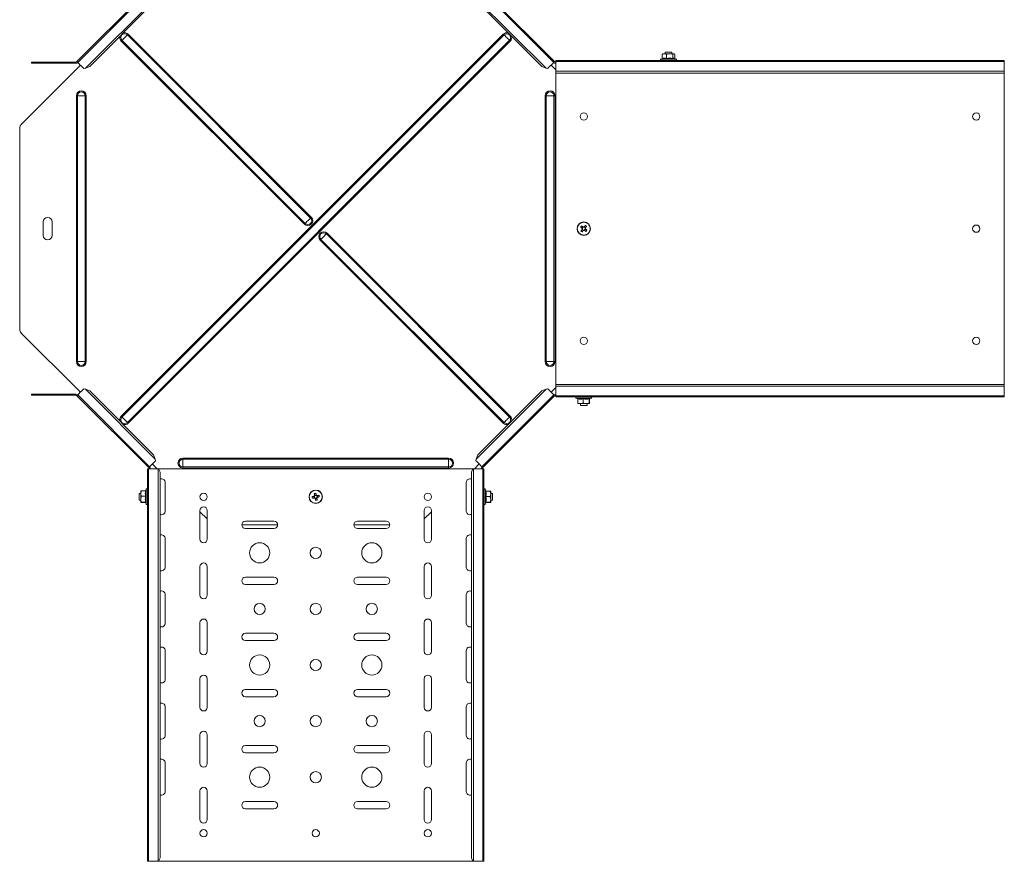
# Model space of a CAD drawing. Header units: millimetres. Extents: x -1795 to 3205, y -1258 to -37.
# Tile 9 of 21: x -547 to 331, y -1258 to -508. Entities that reach past the tile are written whole.
import ezdxf

# ---------------------------------------------------------------- set-up
doc = ezdxf.new("R2010")
doc.units = ezdxf.units.MM

msp = doc.modelspace()

# ---------------------------------------------------------------- linework, layer by layer
at = {"color": 7, "linetype": 'Continuous', "lineweight": 15}
for p, q in [((-431.98, -481.38), (-496.01, -545.41)), ((-431.27, -482.09), (-495.31, -546.12)), ((-70.78, -546.12), (-134.81, -482.09)), ((-70.07, -545.41), (-134.1, -481.38)), ((-427.59, -492.84), (-484.55, -549.8)), ((-81.53, -549.8), (-138.49, -492.84)), ((-69.04, -544.35), (330.96, -544.35)), ((-69.04, -544.35), (-69.04, -545.35)), ((25.74, -542.9), (24.77, -543.25)), ((25.86, -538.95), (26.25, -538.65)), ((25.86, -542.64), (25.86, -538.95)), ((26.5, -538.35), (26.2, -538.58)), ((27.81, -538.35), (26.5, -538.35)), ((32.57, -538.35), (27.81, -538.35)), ((28.5, -536.85), (28.5, -538.35)), ((34.5, -536.85), (28.5, -536.85)), ((29.75, -542.64), (29.75, -538.95)), ((32.57, -538.35), (36.27, -538.35)), ((34.5, -538.35), (34.5, -536.85)), ((35.39, -542.64), (35.39, -538.95)), ((36.5, -538.35), (36.27, -538.35)), ((36.8, -538.58), (36.5, -538.35)), ((38.23, -543.25), (37.02, -542.81)), ((37.14, -542.64), (37.14, -538.95)), ((330.96, -544.35), (330.96, -545.35)), ((-545.58, -601.34), (-492.83, -548.59)), ((-536.45, -545.85), (-536.45, -546.85)), ((-531.45, -545.85), (-536.45, -545.85)), ((-536.45, -546.85), (-531.45, -546.85)), ((-531.45, -545.85), (-497.07, -545.85)), ((-531.45, -546.85), (-497.07, -546.85)), ((-489.94, -551.48), (-488.4, -551.19)), ((-484.55, -549.8), (-488.4, -551.19)), ((-77.68, -551.19), (-81.53, -549.8)), ((-77.68, -551.19), (-76.14, -551.48)), ((-73.25, -548.59), (-69.04, -552.8)), ((330.96, -545.35), (-69.04, -545.35)), ((-69.04, -545.35), (-69.04, -553.82)), ((330.96, -545.35), (330.96, -553.82)), ((-69.04, -553.82), (-69.04, -555.56)), ((-69.04, -555.56), (330.96, -555.56)), ((-69.04, -833.14), (-69.04, -555.56)), ((330.96, -553.82), (330.96, -555.56)), ((330.96, -833.14), (330.96, -555.56)), ((-547.04, -604.87), (-547.04, -783.83)), ((-526.04, -688.35), (-526.04, -700.35)), ((-518.04, -700.35), (-518.04, -688.35)), ((-44.85, -692.77), (-45.75, -693.87)), ((-42.46, -693.54), (-43.56, -692.64)), ((-45.62, -695.16), (-44.52, -696.06)), ((-43.23, -695.93), (-42.33, -694.83)), ((-545.58, -787.36), (-492.83, -840.11)), ((-69.04, -833.14), (330.96, -833.14)), ((-69.04, -833.14), (-69.04, -834.88)), ((330.96, -833.14), (330.96, -834.88)), ((-536.45, -842.85), (-536.45, -841.85)), ((-536.45, -841.85), (-531.45, -841.85)), ((-531.45, -842.85), (-536.45, -842.85)), ((-531.45, -841.85), (-497.07, -841.85)), ((-531.45, -842.85), (-497.07, -842.85)), ((-495.31, -842.58), (-431.27, -906.62)), ((-489.94, -837.22), (-488.4, -837.51)), ((-484.55, -838.9), (-488.4, -837.51)), ((-427.59, -895.86), (-484.55, -838.9)), ((-81.53, -838.9), (-138.49, -895.86)), ((-134.81, -906.62), (-70.78, -842.58)), ((-77.68, -837.51), (-81.53, -838.9)), ((-77.68, -837.51), (-76.14, -837.22)), ((-76.14, -837.22), (-70.78, -842.58)), ((-73.25, -840.11), (-69.04, -835.9)), ((-70.78, -842.58), (-70.07, -843.29)), ((-69.04, -834.88), (-69.04, -843.35)), ((330.96, -834.88), (330.96, -843.35)), ((-431.98, -907.32), (-496.01, -843.29)), ((-70.07, -843.29), (-134.1, -907.32)), ((-69.04, -843.35), (330.96, -843.35)), ((-69.04, -843.35), (-69.04, -844.35)), ((-69.04, -844.35), (330.96, -844.35)), ((-50.77, -845.45), (-49.3, -845.98)), ((-49.27, -846.07), (-49.27, -849.75)), ((-46.9, -850.35), (-49.04, -850.35)), ((-47.04, -850.35), (-47.04, -851.85)), ((-46.9, -850.35), (-41.92, -850.35)), ((-44.54, -846.07), (-44.54, -849.75)), ((-41.92, -850.35), (-39.06, -850.35)), ((-41.04, -851.85), (-41.04, -850.35)), ((-39.31, -846.07), (-39.31, -849.75)), ((-38.81, -846.07), (-38.81, -849.75)), ((-38.78, -845.98), (-37.31, -845.45)), ((330.96, -843.35), (330.96, -844.35)), ((-47.04, -851.85), (-41.04, -851.85)), ((-428.8, -904.14), (-424.59, -908.35)), ((-426.2, -899.71), (-427.59, -895.86)), ((-426.2, -899.71), (-425.91, -901.25)), ((-141.49, -908.35), (-137.28, -904.14)), ((-140.17, -901.25), (-139.88, -899.71)), ((-138.49, -895.86), (-139.88, -899.71)), ((-433.04, -908.35), (-433.04, -1258.35)), ((-432.04, -908.35), (-433.04, -908.35)), ((-432.04, -908.35), (-432.04, -1258.35)), ((-423.57, -908.35), (-432.04, -908.35)), ((-423.24, -908.35), (-423.57, -908.35)), ((-421.83, -911.35), (-423.24, -908.35)), ((-423.24, -908.35), (-142.84, -908.35)), ((-421.83, -911.35), (-421.83, -1255.35)), ((-142.84, -908.35), (-144.25, -911.35)), ((-144.25, -911.35), (-144.25, -1255.35)), ((-142.51, -908.35), (-142.84, -908.35)), ((-134.04, -908.35), (-142.51, -908.35)), ((-134.04, -1258.35), (-134.04, -908.35)), ((-133.04, -908.35), (-134.04, -908.35)), ((-133.04, -908.35), (-133.04, -1258.35)), ((-417.29, -946.1), (-417.29, -920.6)), ((-148.79, -920.6), (-148.79, -946.1)), ((-439.04, -930.35), (-440.54, -930.35)), ((-440.54, -930.35), (-440.54, -936.35)), ((-439.04, -930.49), (-439.04, -928.36)), ((-439.04, -930.49), (-439.04, -935.47)), ((-434.76, -928.12), (-438.44, -928.12)), ((-434.14, -926.62), (-434.67, -928.09)), ((-131.41, -928.09), (-131.94, -926.62)), ((-131.32, -928.22), (-127.64, -928.22)), ((-127.64, -928.22), (-127.05, -928.34)), ((-127.04, -930.66), (-127.04, -928.35)), ((-125.54, -930.35), (-127.04, -930.35)), ((-127.04, -930.66), (-127.04, -935.65)), ((-125.54, -935.88), (-125.54, -930.35)), ((-440.54, -936.35), (-439.04, -936.35)), ((-439.04, -935.47), (-439.04, -938.33)), ((-434.76, -932.85), (-438.44, -932.85)), ((-434.76, -938.08), (-438.44, -938.08)), ((-434.76, -938.58), (-438.44, -938.58)), ((-434.67, -938.61), (-434.14, -940.08)), ((-284.77, -932.96), (-284.5, -934.35)), ((-282.65, -931.62), (-284.04, -931.89)), ((-283.43, -935.08), (-282.04, -934.81)), ((-281.31, -933.74), (-281.58, -932.35)), ((-131.94, -940.08), (-131.41, -938.61)), ((-131.32, -933.09), (-127.64, -933.09)), ((-131.32, -938.21), (-127.64, -938.21)), ((-131.32, -938.48), (-127.64, -938.48)), ((-127.04, -938.35), (-127.04, -935.65)), ((-127.04, -936.35), (-125.54, -936.35)), ((-125.54, -936.35), (-125.54, -935.88)), ((-386.29, -945.6), (-386.29, -971.1)), ((-386.29, -946.65), (-379.79, -953.15)), ((-379.79, -971.1), (-379.79, -945.6)), ((-186.29, -945.6), (-186.29, -971.1)), ((-186.29, -953.15), (-179.79, -946.65)), ((-179.79, -971.1), (-179.79, -945.6)), ((-320.29, -955.1), (-345.79, -955.1)), ((-220.29, -955.1), (-245.79, -955.1)), ((-349.04, -958.35), (-317.04, -958.35)), ((-345.79, -961.6), (-320.29, -961.6)), ((-249.04, -958.35), (-217.04, -958.35)), ((-245.79, -961.6), (-220.29, -961.6)), ((-417.29, -996.1), (-417.29, -970.6)), ((-148.79, -970.6), (-148.79, -996.1)), ((-386.29, -995.6), (-386.29, -1021.1)), ((-379.79, -1021.1), (-379.79, -995.6)), ((-186.29, -995.6), (-186.29, -1021.1)), ((-179.79, -1021.1), (-179.79, -995.6)), ((-320.29, -1005.1), (-345.79, -1005.1)), ((-220.29, -1005.1), (-245.79, -1005.1)), ((-345.79, -1011.6), (-320.29, -1011.6)), ((-245.79, -1011.6), (-220.29, -1011.6)), ((-417.29, -1046.1), (-417.29, -1020.6)), ((-148.79, -1020.6), (-148.79, -1046.1)), ((-386.29, -1045.6), (-386.29, -1071.1)), ((-379.79, -1071.1), (-379.79, -1045.6)), ((-186.29, -1045.6), (-186.29, -1071.1)), ((-179.79, -1071.1), (-179.79, -1045.6)), ((-320.29, -1055.1), (-345.79, -1055.1)), ((-345.79, -1061.6), (-320.29, -1061.6)), ((-220.29, -1055.1), (-245.79, -1055.1)), ((-245.79, -1061.6), (-220.29, -1061.6)), ((-417.29, -1096.1), (-417.29, -1070.6)), ((-148.79, -1070.6), (-148.79, -1096.1)), ((-386.29, -1095.6), (-386.29, -1121.1)), ((-379.79, -1121.1), (-379.79, -1095.6)), ((-186.29, -1095.6), (-186.29, -1121.1)), ((-179.79, -1121.1), (-179.79, -1095.6)), ((-320.29, -1105.1), (-345.79, -1105.1)), ((-220.29, -1105.1), (-245.79, -1105.1)), ((-345.79, -1111.6), (-320.29, -1111.6)), ((-245.79, -1111.6), (-220.29, -1111.6)), ((-417.29, -1146.1), (-417.29, -1120.6)), ((-148.79, -1120.6), (-148.79, -1146.1)), ((-386.29, -1145.6), (-386.29, -1171.1)), ((-379.79, -1171.1), (-379.79, -1145.6)), ((-186.29, -1145.6), (-186.29, -1171.1)), ((-179.79, -1171.1), (-179.79, -1145.6)), ((-320.29, -1155.1), (-345.79, -1155.1)), ((-220.29, -1155.1), (-245.79, -1155.1)), ((-345.79, -1161.6), (-320.29, -1161.6)), ((-245.79, -1161.6), (-220.29, -1161.6)), ((-417.29, -1196.1), (-417.29, -1170.6)), ((-148.79, -1170.6), (-148.79, -1196.1)), ((-386.29, -1195.6), (-386.29, -1221.1)), ((-379.79, -1221.1), (-379.79, -1195.6)), ((-186.29, -1195.6), (-186.29, -1221.1)), ((-179.79, -1221.1), (-179.79, -1195.6)), ((-320.29, -1205.1), (-345.79, -1205.1)), ((-345.79, -1211.6), (-320.29, -1211.6)), ((-220.29, -1205.1), (-245.79, -1205.1)), ((-245.79, -1211.6), (-220.29, -1211.6)), ((-423.24, -1258.35), (-421.83, -1255.35)), ((-144.25, -1255.35), (-142.84, -1258.35)), ((-432.04, -1258.35), (-433.04, -1258.35)), ((-423.57, -1258.35), (-432.04, -1258.35)), ((-423.24, -1258.35), (-423.57, -1258.35)), ((-423.24, -1258.35), (-142.84, -1258.35)), ((-142.51, -1258.35), (-142.84, -1258.35)), ((-134.04, -1258.35), (-142.51, -1258.35)), ((-133.04, -1258.35), (-134.04, -1258.35))]:
    msp.add_line(p, q, dxfattribs=at)
at = {"color": 7, "linetype": 'Continuous', "lineweight": 0}
for p, q in [((-426.2, -489), (-488.4, -551.19)), ((-77.68, -551.19), (-139.88, -489)), ((-456.48, -861.61), (-115.78, -520.91)), ((-455.82, -862.27), (-115.12, -521.57)), ((-292.54, -689.71), (-455.82, -526.43)), ((-287.68, -684.85), (-450.96, -521.57)), ((-450.96, -867.13), (-110.26, -526.43)), ((-287.02, -684.19), (-450.3, -520.91)), ((-293.2, -690.37), (-456.48, -527.09)), ((-450.3, -867.79), (-109.6, -527.09)), ((24.77, -543.25), (32.94, -543.25)), ((32.94, -543.25), (38.23, -543.25)), ((-531.45, -546.85), (-531.45, -545.85)), ((-497.07, -545.85), (-497.07, -546.85)), ((-69.04, -553.82), (330.96, -553.82)), ((-495.47, -575.85), (-496.41, -575.85)), ((-496.41, -812.85), (-496.41, -575.85)), ((-495.47, -812.85), (-495.47, -575.85)), ((-488.61, -575.85), (-495.47, -575.85)), ((-488.61, -812.85), (-488.61, -575.85)), ((-487.67, -575.85), (-488.61, -575.85)), ((-487.67, -812.85), (-487.67, -575.85)), ((-78.41, -575.85), (-78.41, -812.85)), ((-78.41, -575.85), (-77.47, -575.85)), ((-77.47, -575.85), (-77.47, -812.85)), ((-77.47, -575.85), (-70.61, -575.85)), ((-70.61, -575.85), (-70.61, -812.85)), ((-70.61, -575.85), (-69.67, -575.85)), ((-69.67, -575.85), (-69.67, -812.85)), ((-273.54, -698.99), (-110.26, -862.27)), ((-272.88, -698.33), (-109.6, -861.61)), ((-279.06, -704.51), (-115.78, -867.79)), ((-278.4, -703.85), (-115.12, -867.13)), ((-495.47, -812.85), (-496.41, -812.85)), ((-488.61, -812.85), (-495.47, -812.85)), ((-487.67, -812.85), (-488.61, -812.85)), ((-78.41, -812.85), (-77.47, -812.85)), ((-77.47, -812.85), (-70.61, -812.85)), ((-70.61, -812.85), (-69.67, -812.85)), ((-531.45, -841.85), (-531.45, -842.85)), ((-497.07, -842.85), (-497.07, -841.85)), ((-426.2, -899.71), (-488.4, -837.51)), ((-77.68, -837.51), (-139.88, -899.71)), ((-69.04, -834.88), (330.96, -834.88)), ((-47.89, -845.45), (-50.77, -845.45)), ((-37.31, -845.45), (-47.89, -845.45)), ((-401.54, -898.98), (-401.54, -899.92)), ((-164.54, -898.98), (-401.54, -898.98)), ((-164.54, -899.92), (-401.54, -899.92)), ((-401.54, -899.92), (-401.54, -906.78)), ((-164.54, -898.98), (-164.54, -899.92)), ((-164.54, -899.92), (-164.54, -906.78)), ((-423.57, -908.35), (-423.57, -1258.35)), ((-164.54, -906.78), (-401.54, -906.78)), ((-401.54, -906.78), (-401.54, -907.72)), ((-164.54, -907.72), (-401.54, -907.72)), ((-164.54, -906.78), (-164.54, -907.72)), ((-142.51, -908.35), (-142.51, -1258.35)), ((-434.14, -929.5), (-434.14, -926.62)), ((-434.14, -940.08), (-434.14, -929.5)), ((-131.94, -926.62), (-131.94, -929.73)), ((-131.94, -929.73), (-131.94, -940.08))]:
    msp.add_line(p, q, dxfattribs=at)
at = {"color": 7, "linetype": 'Continuous', "lineweight": 0, "flags": 128}
for points in [[(-455.82, -526.43), (-455.86, -526.48), (-455.92, -526.53), (-455.99, -526.61), (-456.08, -526.69), (-456.17, -526.78), (-456.27, -526.88), (-456.37, -526.98), (-456.48, -527.09)], [(-450.96, -521.57), (-451.35, -521.96), (-451.92, -522.53), (-452.62, -523.23), (-453.39, -524), (-454.16, -524.77), (-454.86, -525.47), (-455.43, -526.04), (-455.82, -526.43)], [(-450.3, -520.91), (-450.41, -521.02), (-450.51, -521.12), (-450.61, -521.22), (-450.7, -521.31), (-450.78, -521.4), (-450.86, -521.47), (-450.92, -521.53), (-450.96, -521.57)], [(-115.12, -521.57), (-115.16, -521.53), (-115.22, -521.47), (-115.3, -521.4), (-115.38, -521.31), (-115.47, -521.22), (-115.57, -521.12), (-115.67, -521.02), (-115.78, -520.91)], [(-110.26, -526.43), (-110.65, -526.04), (-111.22, -525.47), (-111.92, -524.77), (-112.69, -524), (-113.46, -523.23), (-114.16, -522.53), (-114.73, -521.96), (-115.12, -521.57)], [(-109.6, -527.09), (-109.71, -526.98), (-109.81, -526.88), (-109.91, -526.78), (-110, -526.69), (-110.09, -526.61), (-110.16, -526.53), (-110.22, -526.48), (-110.26, -526.43)], [(-287.02, -684.19), (-287.13, -684.3), (-287.23, -684.4), (-287.33, -684.5), (-287.42, -684.59), (-287.51, -684.68), (-287.58, -684.75), (-287.64, -684.81), (-287.68, -684.85)], [(-292.54, -689.71), (-292.58, -689.75), (-292.64, -689.81), (-292.72, -689.88), (-292.8, -689.97), (-292.89, -690.06), (-292.99, -690.16), (-293.09, -690.26), (-293.2, -690.37)], [(-287.68, -684.85), (-288.07, -685.24), (-288.64, -685.81), (-289.34, -686.51), (-290.11, -687.28), (-290.88, -688.05), (-291.58, -688.75), (-292.15, -689.32), (-292.54, -689.71)], [(-278.4, -703.85), (-278.01, -703.46), (-277.44, -702.9), (-276.74, -702.19), (-275.97, -701.42), (-275.2, -700.65), (-274.5, -699.95), (-273.93, -699.38), (-273.54, -698.99)], [(-273.54, -698.99), (-273.5, -698.95), (-273.44, -698.89), (-273.36, -698.82), (-273.28, -698.73), (-273.19, -698.64), (-273.09, -698.54), (-272.99, -698.44), (-272.88, -698.33)], [(-279.06, -704.51), (-278.95, -704.4), (-278.85, -704.3), (-278.75, -704.2), (-278.66, -704.11), (-278.57, -704.03), (-278.5, -703.96), (-278.44, -703.9), (-278.4, -703.85)], [(-455.82, -862.27), (-455.86, -862.23), (-455.92, -862.17), (-455.99, -862.1), (-456.08, -862.01), (-456.17, -861.92), (-456.27, -861.82), (-456.37, -861.72), (-456.48, -861.61)], [(-450.96, -867.13), (-451.35, -866.74), (-451.92, -866.17), (-452.62, -865.47), (-453.39, -864.7), (-454.16, -863.93), (-454.86, -863.23), (-455.43, -862.66), (-455.82, -862.27)], [(-450.3, -867.79), (-450.41, -867.68), (-450.51, -867.58), (-450.61, -867.48), (-450.7, -867.39), (-450.78, -867.3), (-450.86, -867.23), (-450.92, -867.17), (-450.96, -867.13)], [(-115.78, -867.79), (-115.67, -867.68), (-115.57, -867.58), (-115.47, -867.48), (-115.38, -867.39), (-115.3, -867.3), (-115.22, -867.23), (-115.16, -867.17), (-115.12, -867.13)], [(-115.12, -867.13), (-114.73, -866.74), (-114.16, -866.17), (-113.46, -865.47), (-112.69, -864.7), (-111.92, -863.93), (-111.22, -863.23), (-110.65, -862.66), (-110.26, -862.27)], [(-110.26, -862.27), (-110.22, -862.23), (-110.16, -862.17), (-110.09, -862.1), (-110, -862.01), (-109.91, -861.92), (-109.81, -861.82), (-109.71, -861.72), (-109.6, -861.61)]]:
    msp.add_lwpolyline(points, dxfattribs=at)
at = {"color": 7, "linetype": 'Continuous', "lineweight": 15, "flags": 128}
for points in [[(-496.01, -545.41), (-496, -545.43), (-495.95, -545.48), (-495.87, -545.56), (-495.76, -545.67), (-495.62, -545.8), (-495.46, -545.96), (-495.29, -546.14), (-495.1, -546.33)], [(-495.31, -546.12), (-495.3, -546.13), (-495.11, -546.32), (-494.68, -546.74), (-494.06, -547.37), (-493.28, -548.15), (-492.41, -549.02), (-491.51, -549.91), (-490.67, -550.75), (-489.94, -551.48)], [(-76.14, -551.48), (-75.41, -550.75), (-74.57, -549.91), (-73.67, -549.02), (-72.8, -548.15), (-72.03, -547.37), (-71.4, -546.74), (-70.97, -546.32), (-70.78, -546.13), (-70.78, -546.12)], [(-70.78, -546.12), (-70.62, -545.96), (-70.46, -545.8), (-70.32, -545.67), (-70.21, -545.56), (-70.13, -545.48), (-70.08, -545.43), (-70.07, -545.41)], [(-46.88, -692.94), (-46.72, -693.08), (-46.55, -693.21), (-46.38, -693.35), (-46.21, -693.49), (-46.04, -693.63), (-45.87, -693.77), (-45.7, -693.91), (-45.52, -694.05)], [(-44.63, -692.95), (-44.8, -692.81), (-44.97, -692.67), (-45.14, -692.53), (-45.31, -692.39), (-45.48, -692.25), (-45.65, -692.12), (-45.82, -691.98), (-45.98, -691.84)], [(-42.63, -691.51), (-42.77, -691.68), (-42.9, -691.84), (-43.04, -692.01), (-43.18, -692.18), (-43.32, -692.35), (-43.46, -692.52), (-43.6, -692.69), (-43.74, -692.87)], [(-42.64, -693.77), (-42.5, -693.59), (-42.36, -693.42), (-42.22, -693.25), (-42.08, -693.08), (-41.94, -692.91), (-41.8, -692.74), (-41.67, -692.57), (-41.53, -692.41)], [(-45.44, -694.94), (-45.58, -695.11), (-45.72, -695.28), (-45.86, -695.45), (-46, -695.62), (-46.14, -695.79), (-46.28, -695.96), (-46.41, -696.13), (-46.55, -696.29)], [(-45.45, -697.19), (-45.31, -697.03), (-45.18, -696.86), (-45.04, -696.69), (-44.9, -696.52), (-44.76, -696.35), (-44.62, -696.18), (-44.48, -696.01), (-44.34, -695.84)], [(-43.46, -695.75), (-43.28, -695.89), (-43.11, -696.03), (-42.94, -696.17), (-42.77, -696.31), (-42.6, -696.45), (-42.43, -696.59), (-42.26, -696.72), (-42.1, -696.86)], [(-41.2, -695.76), (-41.36, -695.63), (-41.53, -695.49), (-41.7, -695.35), (-41.87, -695.21), (-42.04, -695.07), (-42.21, -694.93), (-42.38, -694.79), (-42.56, -694.65)], [(-496.01, -843.29), (-496, -843.27), (-495.95, -843.23), (-495.87, -843.15), (-495.76, -843.04), (-495.62, -842.9), (-495.46, -842.74), (-495.29, -842.57), (-495.1, -842.37)], [(-495.31, -842.58), (-495.3, -842.57), (-495.11, -842.39), (-494.68, -841.96), (-494.06, -841.33), (-493.28, -840.55), (-492.41, -839.68), (-491.51, -838.79), (-490.67, -837.95), (-489.94, -837.22)], [(-425.91, -901.25), (-426.64, -901.98), (-427.48, -902.83), (-428.37, -903.72), (-429.24, -904.59), (-430.02, -905.37), (-430.65, -905.99), (-431.07, -906.42), (-431.26, -906.61), (-431.27, -906.62)], [(-134.81, -906.62), (-134.82, -906.61), (-135.01, -906.42), (-135.43, -905.99), (-136.06, -905.37), (-136.84, -904.59), (-137.71, -903.72), (-138.6, -902.83), (-139.44, -901.98), (-140.17, -901.25)], [(-431.27, -906.62), (-431.43, -906.78), (-431.59, -906.93), (-431.73, -907.07), (-431.83, -907.18), (-431.91, -907.26), (-431.96, -907.31), (-431.98, -907.32)], [(-134.1, -907.32), (-134.12, -907.31), (-134.17, -907.26), (-134.25, -907.18), (-134.36, -907.07), (-134.49, -906.93), (-134.65, -906.78), (-134.83, -906.6), (-135.02, -906.41)], [(-284.32, -930.45), (-284.28, -930.66), (-284.24, -930.87), (-284.2, -931.09), (-284.16, -931.3), (-284.12, -931.52), (-284.07, -931.73), (-284.03, -931.95), (-283.99, -932.17)], [(-282.6, -931.9), (-282.64, -931.68), (-282.68, -931.47), (-282.72, -931.25), (-282.76, -931.03), (-282.8, -930.82), (-282.84, -930.6), (-282.89, -930.39), (-282.93, -930.18)], [(-284.49, -932.91), (-284.71, -932.95), (-284.92, -932.99), (-285.14, -933.03), (-285.36, -933.07), (-285.57, -933.11), (-285.79, -933.16), (-286, -933.2), (-286.21, -933.24)], [(-285.94, -934.63), (-285.73, -934.59), (-285.52, -934.55), (-285.31, -934.51), (-285.09, -934.47), (-284.87, -934.43), (-284.66, -934.38), (-284.44, -934.34), (-284.22, -934.3)], [(-283.49, -934.8), (-283.44, -935.02), (-283.4, -935.24), (-283.36, -935.45), (-283.32, -935.67), (-283.28, -935.88), (-283.24, -936.1), (-283.2, -936.31), (-283.15, -936.52)], [(-281.76, -936.25), (-281.8, -936.04), (-281.84, -935.83), (-281.88, -935.62), (-281.92, -935.4), (-281.97, -935.19), (-282.01, -934.97), (-282.05, -934.75), (-282.09, -934.53)], [(-280.14, -932.07), (-280.35, -932.11), (-280.56, -932.15), (-280.77, -932.19), (-280.99, -932.23), (-281.21, -932.28), (-281.42, -932.32), (-281.64, -932.36), (-281.86, -932.4)], [(-281.59, -933.8), (-281.37, -933.75), (-281.16, -933.71), (-280.94, -933.67), (-280.72, -933.63), (-280.51, -933.59), (-280.29, -933.55), (-280.08, -933.51), (-279.87, -933.47)]]:
    msp.add_lwpolyline(points, dxfattribs=at)
at = {"color": 7, "linetype": 'Continuous', "lineweight": 15}
for centre, radius in [((-44.04, -594.35), 3.25), ((305.96, -594.35), 3.25), ((-44.04, -694.35), 6), ((305.96, -694.35), 3.25), ((-44.04, -794.35), 3.25), ((305.96, -794.35), 3.25), ((-383.04, -933.35), 3.25), ((-283.04, -933.35), 6), ((-183.04, -933.35), 3.25), ((-333.04, -983.35), 9), ((-233.04, -983.35), 9), ((-283.04, -983.35), 5), ((-333.04, -1033.35), 5), ((-283.04, -1033.35), 5), ((-233.04, -1033.35), 5), ((-333.04, -1083.35), 9), ((-283.04, -1083.35), 5), ((-233.04, -1083.35), 9), ((-333.04, -1133.35), 5), ((-283.04, -1133.35), 5), ((-233.04, -1133.35), 5), ((-333.04, -1183.35), 9), ((-233.04, -1183.35), 9), ((-283.04, -1183.35), 5), ((-383.04, -1233.35), 3.25), ((-283.04, -1233.35), 3.25), ((-183.04, -1233.35), 3.25)]:
    msp.add_circle(centre, radius, dxfattribs=at)
at = {"color": 7, "linetype": 'Continuous', "lineweight": 0}
for centre in [(-44.04, -694.35), (-283.04, -933.35)]:
    msp.add_circle(centre, 5.77, dxfattribs=at)
for centre, radius, start, end in [((-453.39, -524), 4.37, 164.83207, 225), ((-453.39, -524), 3.43, 45, 225), ((-453.39, -524), 4.37, 45, 105.16793), ((-112.69, -524), 4.37, 74.83275, 135), ((-112.69, -524), 3.43, 315, 135), ((-112.69, -524), 4.37, 315, 15.16725), ((-492.04, -575.85), 4.37, 0, 180), ((-492.04, -575.85), 3.43, 0, 180), ((-74.04, -575.85), 4.37, 0, 180), ((-74.04, -575.85), 3.43, 0, 180), ((-290.11, -687.28), 4.37, 225, 45), ((-290.11, -687.28), 3.43, 225, 45), ((-275.97, -701.42), 4.37, 45, 225), ((-275.97, -701.42), 3.43, 45, 225), ((-492.04, -812.85), 4.37, 180, 0), ((-492.04, -812.85), 3.43, 180, 0), ((-74.04, -812.85), 4.37, 180, 0), ((-74.04, -812.85), 3.43, 180, 0), ((-453.39, -864.7), 4.37, 135, 195.16725), ((-453.39, -864.7), 3.43, 135, 315), ((-453.39, -864.7), 4.37, 254.83275, 315), ((-112.69, -864.7), 4.37, 225, 285.16793), ((-112.69, -864.7), 3.43, 225, 45), ((-112.69, -864.7), 4.37, 344.83207, 45), ((-401.54, -903.35), 4.37, 90, 270), ((-401.54, -903.35), 3.43, 90, 270), ((-164.54, -903.35), 4.37, 270, 90), ((-164.54, -903.35), 3.43, 270, 90)]:
    msp.add_arc(centre, radius, start, end, dxfattribs=at)
at = {"color": 7, "linetype": 'Continuous', "lineweight": 15}
for centre, radius, start, end in [((24.97, -543.78), 0.567, 110, 270), ((38.03, -543.78), 0.567, 270, 70), ((-497.07, -544.35), 1.5, 270, 315), ((-497.07, -544.35), 2.5, 270, 315), ((-69.01, -544.35), 2.5, 225, 270), ((-69.01, -544.35), 1.5, 225, 268.75312), ((-542.04, -604.87), 5, 135, 180), ((-522.04, -688.35), 4, 0, 180), ((-29.3, -706.42), 22.16, 138.84976, 142.52202), ((-44.04, -694.35), 1.28, 107.01101, 174.35957), ((-44.04, -694.35), 1.51, 78.64419, 112.72638), ((-44.04, -694.35), 1.28, 84.35957, 107.01101), ((-44.04, -694.35), 1.28, 17.01101, 84.35957), ((-56.1, -709.08), 22.14, 48.84792, 52.52386), ((-522.04, -700.35), 4, 180, 0), ((-31.96, -679.6), 22.17, 228.8493, 232.52062), ((-44.04, -694.35), 1.51, 168.64419, 202.72638), ((-44.04, -694.35), 1.28, 174.35957, 197.01101), ((-44.04, -694.35), 1.28, 197.01101, 264.35957), ((-44.04, -694.35), 1.51, 258.64419, 292.72638), ((-44.04, -694.35), 1.28, 264.35957, 287.01101), ((-44.04, -694.35), 1.28, 287.01101, 354.35957), ((-44.04, -694.35), 1.28, 354.35957, 17.01101), ((-44.04, -694.35), 1.51, 348.64419, 22.72638), ((-58.8, -682.26), 22.18, 318.85081, 322.51944), ((-542.04, -783.83), 5, 180, 225), ((-497.07, -844.35), 2.5, 45, 90), ((-497.07, -844.35), 1.5, 45, 90), ((-69.01, -844.35), 2.5, 90, 135), ((-69.01, -844.35), 1.5, 91.24688, 135), ((-50.57, -844.92), 0.567, 90, 250), ((-37.51, -844.92), 0.567, 290, 90), ((-433.04, -908.38), 1.5, 1.24688, 45), ((-433.04, -908.38), 2.5, 360, 45), ((-133.04, -908.38), 2.5, 135, 180), ((-133.04, -908.38), 1.5, 135, 178.75312), ((-420.54, -920.6), 3.25, 0, 113.35207), ((-145.54, -920.6), 3.25, 66.64793, 180), ((-433.61, -926.82), 0.567, 0, 160), ((-279.45, -952.08), 22.18, 99.02875, 102.69803), ((-132.47, -926.82), 0.567, 20, 180), ((-264.35, -929.76), 22.14, 189.02465, 192.70072), ((-283.04, -933.35), 1.51, 128.82153, 162.90372), ((-283.04, -933.35), 1.28, 157.18835, 224.53691), ((-283.04, -933.35), 1.28, 134.53691, 157.18835), ((-283.04, -933.35), 1.51, 218.82153, 252.90372), ((-283.04, -933.35), 1.28, 224.53691, 247.18835), ((-283.04, -933.35), 1.28, 67.18835, 134.53691), ((-283.04, -933.35), 1.28, 247.18835, 314.53691), ((-286.62, -914.71), 22.09, 279.02141, 282.70536), ((-283.04, -933.35), 1.51, 38.82153, 72.90372), ((-283.04, -933.35), 1.28, 44.53691, 67.18835), ((-283.04, -933.35), 1.28, 314.53691, 337.18835), ((-283.04, -933.35), 1.28, 337.18835, 44.53691), ((-283.04, -933.35), 1.51, 308.82153, 342.90372), ((-301.75, -936.94), 22.16, 9.02643, 12.69893), ((-433.61, -939.88), 0.567, 200, 0), ((-420.54, -946.1), 3.25, 246.64793, 0), ((-383.04, -945.6), 3.25, 0, 180), ((-183.04, -945.6), 3.25, 0, 180), ((-145.54, -946.1), 3.25, 180, 293.35207), ((-132.47, -939.88), 0.567, 180, 340), ((-345.79, -958.35), 3.25, 90, 270), ((-320.29, -958.35), 3.25, 270, 90), ((-245.79, -958.35), 3.25, 90, 270), ((-220.29, -958.35), 3.25, 270, 90), ((-420.54, -970.6), 3.25, 0, 113.35207), ((-383.04, -971.1), 3.25, 180, 0), ((-183.04, -971.1), 3.25, 180, 0), ((-145.54, -970.6), 3.25, 66.64793, 180), ((-420.54, -996.1), 3.25, 246.64793, 0), ((-383.04, -995.6), 3.25, 0, 180), ((-183.04, -995.6), 3.25, 0, 180), ((-145.54, -996.1), 3.25, 180, 293.35207), ((-345.79, -1008.35), 3.25, 90, 270), ((-320.29, -1008.35), 3.25, 270, 90), ((-245.79, -1008.35), 3.25, 90, 270), ((-220.29, -1008.35), 3.25, 270, 90), ((-420.54, -1020.6), 3.25, 0, 113.35207), ((-145.54, -1020.6), 3.25, 66.64793, 180), ((-383.04, -1021.1), 3.25, 180, 0), ((-183.04, -1021.1), 3.25, 180, 0), ((-383.04, -1045.6), 3.25, 0, 180), ((-183.04, -1045.6), 3.25, 0, 180), ((-420.54, -1046.1), 3.25, 246.64793, 0), ((-145.54, -1046.1), 3.25, 180, 293.35207), ((-345.79, -1058.35), 3.25, 90, 270), ((-320.29, -1058.35), 3.25, 270, 90), ((-245.79, -1058.35), 3.25, 90, 270), ((-220.29, -1058.35), 3.25, 270, 90), ((-420.54, -1070.6), 3.25, 0, 113.35207), ((-383.04, -1071.1), 3.25, 180, 0), ((-183.04, -1071.1), 3.25, 180, 0), ((-145.54, -1070.6), 3.25, 66.64793, 180), ((-420.54, -1096.1), 3.25, 246.64793, 0), ((-383.04, -1095.6), 3.25, 0, 180), ((-183.04, -1095.6), 3.25, 0, 180), ((-145.54, -1096.1), 3.25, 180, 293.35207), ((-345.79, -1108.35), 3.25, 90, 270), ((-320.29, -1108.35), 3.25, 270, 90), ((-245.79, -1108.35), 3.25, 90, 270), ((-220.29, -1108.35), 3.25, 270, 90), ((-420.54, -1120.6), 3.25, 0, 113.35207), ((-383.04, -1121.1), 3.25, 180, 0), ((-183.04, -1121.1), 3.25, 180, 0), ((-145.54, -1120.6), 3.25, 66.64793, 180), ((-420.54, -1146.1), 3.25, 246.64793, 0), ((-383.04, -1145.6), 3.25, 0, 180), ((-183.04, -1145.6), 3.25, 0, 180), ((-145.54, -1146.1), 3.25, 180, 293.35207), ((-345.79, -1158.35), 3.25, 90, 270), ((-320.29, -1158.35), 3.25, 270, 90), ((-245.79, -1158.35), 3.25, 90, 270), ((-220.29, -1158.35), 3.25, 270, 90), ((-420.54, -1170.6), 3.25, 0, 113.35207), ((-145.54, -1170.6), 3.25, 66.64793, 180), ((-383.04, -1171.1), 3.25, 180, 0), ((-183.04, -1171.1), 3.25, 180, 0), ((-383.04, -1195.6), 3.25, 0, 180), ((-183.04, -1195.6), 3.25, 0, 180), ((-420.54, -1196.1), 3.25, 246.64793, 0), ((-145.54, -1196.1), 3.25, 180, 293.35207), ((-345.79, -1208.35), 3.25, 90, 270), ((-320.29, -1208.35), 3.25, 270, 90), ((-245.79, -1208.35), 3.25, 90, 270), ((-220.29, -1208.35), 3.25, 270, 90), ((-383.04, -1221.1), 3.25, 180, 0), ((-183.04, -1221.1), 3.25, 180, 0)]:
    msp.add_arc(centre, radius, start, end, dxfattribs=at)
for points, knots in [([(25.86, -542.64), (25.86, -542.68), (25.85, -542.75), (25.79, -542.86), (25.69, -542.95), (25.62, -542.99), (25.58, -543.01), (25.57, -543.01)], [0, 0, 0, 0, 0.236182, 0.471411, 0.73248, 0.992116, 1, 1, 1, 1]), ([(27.81, -538.35), (27.27, -538.43), (26.61, -538.53), (25.98, -538.88), (25.86, -538.95)], [0, 0, 0, 0, 0.801462, 1, 1, 1, 1]), ([(29.75, -538.95), (29.18, -538.67), (28.54, -538.37), (27.88, -538.35), (27.81, -538.35)], [0, 0, 0, 0, 0.896039, 1, 1, 1, 1]), ([(29.75, -542.64), (29.75, -542.68), (29.75, -542.75), (29.73, -542.86), (29.7, -542.95), (29.68, -542.99), (29.67, -543.01), (29.67, -543.01)], [0, 0, 0, 0, 0.236175, 0.471404, 0.732451, 0.992079, 1, 1, 1, 1]), ([(29.75, -538.95), (29.99, -538.86), (30.9, -538.51), (31.86, -538.42), (32.57, -538.35)], [0, 0, 0, 0, 0.263256, 1, 1, 1, 1]), ([(32.57, -538.35), (32.72, -538.35), (33.65, -538.37), (34.6, -538.64), (35.36, -538.94), (35.39, -538.95)], [0, 0, 0, 0, 0.148481, 0.965574, 1, 1, 1, 1]), ([(36.27, -538.35), (36.03, -538.43), (35.73, -538.53), (35.45, -538.88), (35.39, -538.95)], [0, 0, 0, 0, 0.801463, 1, 1, 1, 1]), ([(35.39, -542.64), (35.4, -542.68), (35.4, -542.75), (35.44, -542.86), (35.51, -542.95), (35.56, -542.99), (35.59, -543.01), (35.59, -543.01)], [0, 0, 0, 0, 0.236179, 0.471396, 0.732449, 0.992069, 1, 1, 1, 1]), ([(37, -542.85), (36.77, -542.78), (36.29, -542.62), (35.83, -542.88), (35.59, -543.01)], [0, 0, 0, 0, 0.4730949, 1, 1, 1, 1]), ([(37.14, -538.95), (36.88, -538.67), (36.59, -538.37), (36.3, -538.35), (36.27, -538.35)], [0, 0, 0, 0, 0.896037, 1, 1, 1, 1]), ([(37.26, -542.9), (37.24, -542.89), (37.2, -542.85), (37.15, -542.75), (37.14, -542.68), (37.14, -542.64)], [0, 0, 0, 0, 0.20391, 0.601151, 1, 1, 1, 1]), ([(-49.27, -846.07), (-49.27, -846.03), (-49.28, -845.95), (-49.34, -845.84), (-49.42, -845.75), (-49.5, -845.71), (-49.53, -845.69), (-49.54, -845.69)], [0, 0, 0, 0, 0.236185, 0.471426, 0.732467, 0.99213, 1, 1, 1, 1]), ([(-46.9, -850.35), (-47.02, -850.35), (-47.8, -850.33), (-48.6, -850.06), (-49.24, -849.76), (-49.27, -849.75)], [0, 0, 0, 0, 0.14849, 0.965571, 1, 1, 1, 1]), ([(-49.02, -850.35), (-49.09, -850.27), (-49.17, -850.17), (-49.25, -849.82), (-49.27, -849.75)], [0, 0, 0, 0, 0.801463, 1, 1, 1, 1]), ([(-44.54, -849.75), (-44.74, -849.84), (-45.5, -850.19), (-46.31, -850.28), (-46.9, -850.35)], [0, 0, 0, 0, 0.263254, 1, 1, 1, 1]), ([(-44.54, -846.07), (-44.54, -846.03), (-44.54, -845.95), (-44.54, -845.84), (-44.55, -845.75), (-44.56, -845.71), (-44.56, -845.69), (-44.56, -845.69)], [0, 0, 0, 0, 0.236173, 0.471424, 0.732457, 0.992095, 1, 1, 1, 1]), ([(-44.54, -849.75), (-43.77, -850.03), (-42.91, -850.34), (-42.01, -850.35), (-41.92, -850.35)], [0, 0, 0, 0, 0.896035, 1, 1, 1, 1]), ([(-41.92, -850.35), (-41.2, -850.27), (-40.31, -850.17), (-39.47, -849.82), (-39.31, -849.75)], [0, 0, 0, 0, 0.801464, 1, 1, 1, 1]), ([(-39.31, -846.07), (-39.3, -846.03), (-39.3, -845.95), (-39.24, -845.84), (-39.17, -845.75), (-39.1, -845.71), (-39.07, -845.69), (-39.07, -845.69)], [0, 0, 0, 0, 0.236177, 0.471415, 0.732462, 0.992091, 1, 1, 1, 1]), ([(-39.31, -849.75), (-39.23, -850.03), (-39.15, -850.34), (-39.07, -850.35), (-39.06, -850.35)], [0, 0, 0, 0, 0.896037, 1, 1, 1, 1]), ([(-39.06, -850.35), (-38.99, -850.27), (-38.91, -850.17), (-38.83, -849.82), (-38.81, -849.75)], [0, 0, 0, 0, 0.801463, 1, 1, 1, 1]), ([(-38.82, -846), (-38.83, -846), (-38.84, -845.99), (-38.79, -846), (-38.79, -846)], [0, 0, 0, 0, 0.858784, 1, 1, 1, 1]), ([(-439.04, -930.49), (-439.04, -930.37), (-439.02, -929.59), (-438.75, -928.79), (-438.45, -928.15), (-438.44, -928.12)], [0, 0, 0, 0, 0.148483, 0.96558, 1, 1, 1, 1]), ([(-439.04, -928.37), (-438.96, -928.3), (-438.86, -928.22), (-438.51, -928.14), (-438.44, -928.12)], [0, 0, 0, 0, 0.801462, 1, 1, 1, 1]), ([(-438.44, -932.85), (-438.53, -932.65), (-438.88, -931.9), (-438.97, -931.09), (-439.04, -930.49)], [0, 0, 0, 0, 0.2632527, 1, 1, 1, 1]), ([(-434.76, -928.12), (-434.72, -928.12), (-434.64, -928.11), (-434.53, -928.05), (-434.44, -927.97), (-434.4, -927.9), (-434.38, -927.86), (-434.38, -927.86)], [0, 0, 0, 0, 0.236196, 0.471403, 0.732517, 0.992074, 1, 1, 1, 1]), ([(-131.32, -928.22), (-131.36, -928.22), (-131.44, -928.21), (-131.55, -928.16), (-131.64, -928.07), (-131.68, -928), (-131.7, -927.97), (-131.7, -927.96)], [0, 0, 0, 0, 0.236168, 0.471417, 0.732445, 0.992068, 1, 1, 1, 1]), ([(-127.64, -928.22), (-127.55, -928.43), (-127.2, -929.21), (-127.11, -930.04), (-127.04, -930.66)], [0, 0, 0, 0, 0.2632619, 1, 1, 1, 1]), ([(-127.04, -930.66), (-127.04, -930.78), (-127.06, -931.58), (-127.33, -932.4), (-127.63, -933.06), (-127.64, -933.09)], [0, 0, 0, 0, 0.1484907, 0.9655767, 1, 1, 1, 1]), ([(-438.44, -932.85), (-438.72, -933.62), (-439.03, -934.48), (-439.04, -935.38), (-439.04, -935.47)], [0, 0, 0, 0, 0.896037, 1, 1, 1, 1]), ([(-439.04, -935.47), (-438.96, -936.19), (-438.86, -937.08), (-438.51, -937.92), (-438.44, -938.08)], [0, 0, 0, 0, 0.801459, 1, 1, 1, 1]), ([(-438.44, -938.08), (-438.72, -938.16), (-439.03, -938.24), (-439.04, -938.32), (-439.04, -938.33)], [0, 0, 0, 0, 0.896037, 1, 1, 1, 1]), ([(-439.04, -938.33), (-438.96, -938.4), (-438.86, -938.49), (-438.51, -938.57), (-438.44, -938.58)], [0, 0, 0, 0, 0.801462, 1, 1, 1, 1]), ([(-434.76, -932.85), (-434.72, -932.85), (-434.64, -932.85), (-434.53, -932.85), (-434.44, -932.84), (-434.4, -932.83), (-434.38, -932.83), (-434.38, -932.83)], [0, 0, 0, 0, 0.236185, 0.4714, 0.732464, 0.992089, 1, 1, 1, 1]), ([(-434.76, -938.08), (-434.72, -938.09), (-434.64, -938.1), (-434.53, -938.15), (-434.44, -938.22), (-434.4, -938.29), (-434.38, -938.32), (-434.38, -938.32)], [0, 0, 0, 0, 0.236186, 0.471436, 0.732516, 0.99213, 1, 1, 1, 1]), ([(-434.69, -938.57), (-434.68, -938.56), (-434.68, -938.55), (-434.68, -938.6), (-434.69, -938.6)], [0, 0, 0, 0, 0.858784, 1, 1, 1, 1]), ([(-131.32, -933.09), (-131.36, -933.09), (-131.44, -933.09), (-131.55, -933.08), (-131.64, -933.08), (-131.68, -933.08), (-131.7, -933.07), (-131.7, -933.07)], [0, 0, 0, 0, 0.236173, 0.471422, 0.732452, 0.992092, 1, 1, 1, 1]), ([(-131.7, -938.46), (-131.7, -938.46), (-131.68, -938.42), (-131.64, -938.36), (-131.55, -938.28), (-131.44, -938.23), (-131.36, -938.22), (-131.32, -938.21)], [0, 0, 0, 0, 0.007919, 0.267577, 0.528566, 0.763813, 1, 1, 1, 1]), ([(-131.38, -938.61), (-131.38, -938.59), (-131.38, -938.47), (-131.28, -938.45), (-131.29, -938.45), (-131.3, -938.45)], [0, 0, 0, 0, 0.132237, 0.720445, 1, 1, 1, 1]), ([(-127.04, -935.65), (-127.12, -934.95), (-127.22, -934.07), (-127.57, -933.25), (-127.64, -933.09)], [0, 0, 0, 0, 0.801452, 1, 1, 1, 1]), ([(-127.64, -938.21), (-127.36, -937.46), (-127.05, -936.62), (-127.04, -935.74), (-127.04, -935.65)], [0, 0, 0, 0, 0.896034, 1, 1, 1, 1]), ([(-127.04, -938.35), (-127.12, -938.31), (-127.22, -938.26), (-127.57, -938.22), (-127.64, -938.21)], [0, 0, 0, 0, 0.801463, 1, 1, 1, 1]), ([(-127.64, -938.48), (-127.36, -938.44), (-127.05, -938.4), (-127.04, -938.35), (-127.04, -938.35)], [0, 0, 0, 0, 0.896037, 1, 1, 1, 1])]:
    msp.add_open_spline(points, degree=3, knots=knots, dxfattribs=at)
at = {"color": 7, "linetype": 'Continuous', "lineweight": 0}
for points, knots in [([(29.67, -543.01), (29.51, -542.97), (28.72, -542.76), (27.34, -542.61), (26.13, -542.89), (25.57, -543.01)], [0, 0, 0, 0, 0.118085, 0.59226, 1, 1, 1, 1]), ([(25.86, -542.64), (26.5, -542.5), (27.8, -542.24), (29.1, -542.5), (29.75, -542.64)], [0, 0, 0, 0, 0.49215, 1, 1, 1, 1]), ([(35.59, -543.01), (35.36, -542.97), (34.2, -542.76), (32.2, -542.61), (30.47, -542.89), (29.67, -543.01)], [0, 0, 0, 0, 0.118082, 0.592259, 1, 1, 1, 1]), ([(29.75, -542.64), (30.68, -542.5), (32.56, -542.24), (34.44, -542.5), (35.39, -542.64)], [0, 0, 0, 0, 0.492151, 1, 1, 1, 1]), ([(35.39, -542.64), (35.68, -542.5), (36.26, -542.24), (36.84, -542.5), (37.14, -542.64)], [0, 0, 0, 0, 0.492149, 1, 1, 1, 1]), ([(-49.54, -845.69), (-49.34, -845.73), (-48.36, -845.94), (-46.68, -846.09), (-45.23, -845.82), (-44.56, -845.69)], [0, 0, 0, 0, 0.1180835, 0.592256, 1, 1, 1, 1]), ([(-49.3, -845.98), (-49.3, -845.98), (-49.37, -846.03), (-49.46, -845.86), (-49.54, -845.69)], [0, 0, 0, 0, 0.042642, 1, 1, 1, 1]), ([(-44.54, -846.07), (-45.31, -846.2), (-46.89, -846.46), (-48.47, -846.2), (-49.27, -846.07)], [0, 0, 0, 0, 0.49215, 1, 1, 1, 1]), ([(-44.56, -845.69), (-44.35, -845.73), (-43.28, -845.94), (-41.43, -846.09), (-39.81, -845.82), (-39.07, -845.69)], [0, 0, 0, 0, 0.118082, 0.592261, 1, 1, 1, 1]), ([(-39.31, -846.07), (-40.16, -846.2), (-41.91, -846.46), (-43.65, -846.2), (-44.54, -846.07)], [0, 0, 0, 0, 0.492148, 1, 1, 1, 1]), ([(-38.81, -846.07), (-38.89, -846.2), (-39.06, -846.46), (-39.22, -846.2), (-39.31, -846.07)], [0, 0, 0, 0, 0.492148, 1, 1, 1, 1]), ([(-39.07, -845.69), (-39.05, -845.73), (-38.96, -845.94), (-38.86, -845.96), (-38.78, -845.98)], [0, 0, 0, 0, 0.205686, 1, 1, 1, 1]), ([(-434.76, -932.85), (-434.89, -932.08), (-435.15, -930.5), (-434.89, -928.92), (-434.76, -928.12)], [0, 0, 0, 0, 0.49215, 1, 1, 1, 1]), ([(-434.38, -927.86), (-434.42, -928.05), (-434.63, -929.03), (-434.78, -930.71), (-434.51, -932.16), (-434.38, -932.83)], [0, 0, 0, 0, 0.118079, 0.592256, 1, 1, 1, 1]), ([(-434.66, -928.09), (-434.67, -928.09), (-434.72, -928.02), (-434.55, -927.94), (-434.38, -927.86)], [0, 0, 0, 0, 0.042643, 1, 1, 1, 1]), ([(-131.7, -927.96), (-131.66, -927.98), (-131.49, -928.03), (-131.47, -928.07), (-131.46, -928.11)], [0, 0, 0, 0, 0.256336, 1, 1, 1, 1]), ([(-131.7, -933.07), (-131.66, -932.88), (-131.45, -931.88), (-131.3, -930.16), (-131.57, -928.66), (-131.7, -927.96)], [0, 0, 0, 0, 0.118082, 0.592255, 1, 1, 1, 1]), ([(-131.32, -928.22), (-131.19, -929.02), (-130.93, -930.64), (-131.19, -932.26), (-131.32, -933.09)], [0, 0, 0, 0, 0.492153, 1, 1, 1, 1]), ([(-434.76, -938.08), (-434.89, -937.23), (-435.15, -935.48), (-434.89, -933.74), (-434.76, -932.85)], [0, 0, 0, 0, 0.4921503, 1, 1, 1, 1]), ([(-434.76, -938.58), (-434.89, -938.5), (-435.15, -938.33), (-434.89, -938.17), (-434.76, -938.08)], [0, 0, 0, 0, 0.492148, 1, 1, 1, 1]), ([(-434.38, -932.83), (-434.42, -933.04), (-434.63, -934.11), (-434.78, -935.96), (-434.51, -937.58), (-434.38, -938.32)], [0, 0, 0, 0, 0.118077, 0.592261, 1, 1, 1, 1]), ([(-434.38, -938.32), (-434.42, -938.34), (-434.63, -938.43), (-434.65, -938.53), (-434.66, -938.61)], [0, 0, 0, 0, 0.205685, 1, 1, 1, 1]), ([(-131.7, -938.46), (-131.66, -938.25), (-131.45, -937.19), (-131.3, -935.37), (-131.57, -933.8), (-131.7, -933.07)], [0, 0, 0, 0, 0.118082, 0.592259, 1, 1, 1, 1]), ([(-131.46, -938.6), (-131.44, -938.58), (-131.35, -938.53), (-131.55, -938.49), (-131.7, -938.46)], [0, 0, 0, 0, 0.2439991, 1, 1, 1, 1]), ([(-131.32, -933.09), (-131.19, -933.93), (-130.93, -935.64), (-131.19, -937.35), (-131.32, -938.21)], [0, 0, 0, 0, 0.4921484, 1, 1, 1, 1]), ([(-131.32, -938.21), (-131.19, -938.26), (-130.93, -938.35), (-131.19, -938.43), (-131.32, -938.48)], [0, 0, 0, 0, 0.492149, 1, 1, 1, 1])]:
    msp.add_open_spline(points, degree=3, knots=knots, dxfattribs=at)

doc.saveas('drawing.dxf')
